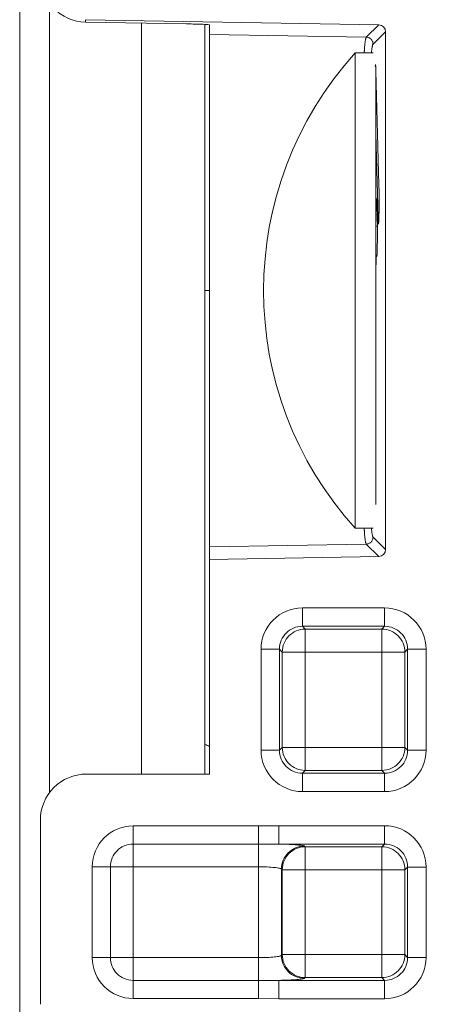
# Model space of a CAD drawing. Header units: millimetres. Extents: x 2 to 601, y 5 to 415.
# Tile 30 of 144: x 48.88 to 50.69, y 91.42 to 95.7. Entities that reach past the tile are written whole.
import ezdxf

# ---------------------------------------------------------------- set-up
doc = ezdxf.new("R2010")
doc.units = ezdxf.units.MM
doc.linetypes.add('PHANTOM', pattern=[12.7, 6.35, -1.27, 1.27, -1.27, 1.27, -1.27])

msp = doc.modelspace()

# ---------------------------------------------------------------- linework, layer by layer
at = {"color": 7, "linetype": 'Continuous', "lineweight": 15}
for p, q in [((48.8778, 158.0307), (48.8778, 48.4307)), ((49.1643, 95.6956), (50.4383, 95.6733)), ((49.6028, 95.6775), (49.1643, 95.6851)), ((49.6828, 92.4188), (49.6828, 95.675)), ((49.7028, 95.6317), (49.7028, 95.6731)), ((49.7028, 93.4058), (49.7028, 95.6317)), ((50.4678, 95.6434), (50.4678, 93.3942)), ((50.4141, 95.5513), (50.3359, 95.5513)), ((50.3359, 93.4863), (50.3359, 95.5513)), ((50.4259, 93.5895), (50.4259, 95.4818)), ((50.4391, 94.9784), (50.4261, 95.4734)), ((50.4259, 95.2001), (50.4354, 94.837)), ((50.4266, 94.89), (50.4259, 94.8627)), ((50.4317, 94.837), (50.4303, 94.89)), ((50.426, 94.851), (50.4314, 94.8488)), ((50.4308, 94.6731), (50.4285, 94.6731)), ((50.4259, 94.6152), (50.4266, 94.6438)), ((49.6828, 94.5188), (49.7028, 94.5188)), ((50.3359, 93.4863), (50.4141, 93.4863)), ((49.7028, 93.3514), (49.7028, 93.4058)), ((50.4383, 93.3642), (49.7028, 93.3514)), ((49.7028, 92.4188), (49.7028, 93.3514)), ((49.7028, 92.4188), (49.1678, 92.4188)), ((48.9678, 92.2188), (48.9678, 91.4188))]:
    msp.add_line(p, q, dxfattribs=at)
at = {"color": 7, "linetype": 'PHANTOM', "lineweight": 0}
for p, q in [((49.0078, 95.7651), (49.0078, 92.3388)), ((49.1643, 95.6956), (49.1643, 95.6851)), ((49.4078, 92.4188), (49.4078, 95.6809)), ((50.3839, 95.6199), (50.4383, 95.6733)), ((49.7028, 95.6317), (50.3839, 95.6199)), ((50.4678, 95.6434), (50.4133, 95.5899)), ((50.4259, 95.3319), (50.4298, 95.3319)), ((50.4303, 94.89), (50.4266, 94.89)), ((50.4354, 94.837), (50.4391, 94.837)), ((50.4259, 94.7988), (50.4323, 94.7988)), ((50.4305, 94.6697), (50.4292, 94.6697)), ((49.7028, 93.4058), (50.3839, 93.4177)), ((50.4383, 93.3642), (50.3839, 93.4177)), ((50.4133, 93.4477), (50.4678, 93.3942)), ((50.1066, 93.1406), (50.4639, 93.1406)), ((50.1066, 93.1406), (50.1066, 93.0607)), ((50.4639, 93.1406), (50.4639, 93.0607)), ((50.4639, 93.0607), (50.1066, 93.0607)), ((50.1066, 93.0607), (50.1186, 93.0487)), ((50.1186, 93.0487), (50.4519, 93.0487)), ((50.1186, 93.0487), (50.1186, 92.9489)), ((50.4519, 93.0487), (50.4639, 93.0607)), ((50.4519, 92.9489), (50.4519, 93.0487)), ((49.9269, 92.5226), (49.9269, 92.9609)), ((50.0068, 92.9609), (49.9269, 92.9609)), ((50.0068, 92.9609), (50.0068, 92.5226)), ((50.0188, 92.9489), (50.0068, 92.9609)), ((50.0188, 92.5346), (50.0188, 92.9489)), ((50.0188, 92.9489), (50.1186, 92.9489)), ((50.1186, 92.9489), (50.1186, 92.5346)), ((50.4519, 92.9489), (50.1186, 92.9489)), ((50.4519, 92.5346), (50.4519, 92.9489)), ((50.4519, 92.9489), (50.5518, 92.9489)), ((50.5638, 92.9609), (50.5518, 92.9489)), ((50.5518, 92.9489), (50.5518, 92.5346)), ((50.5638, 92.5226), (50.5638, 92.9609)), ((50.6437, 92.9609), (50.5638, 92.9609)), ((50.6437, 92.9609), (50.6437, 92.5226)), ((50.0068, 92.5226), (49.9269, 92.5226)), ((50.0068, 92.5226), (50.0188, 92.5346)), ((50.0188, 92.5346), (50.1186, 92.5346)), ((50.1186, 92.5346), (50.4519, 92.5346)), ((50.1186, 92.4348), (50.1186, 92.5346)), ((50.4519, 92.5346), (50.5518, 92.5346)), ((50.4519, 92.5346), (50.4519, 92.4348)), ((50.5518, 92.5346), (50.5638, 92.5226)), ((50.6437, 92.5226), (50.5638, 92.5226)), ((50.1186, 92.4348), (50.1066, 92.4227)), ((50.1066, 92.4227), (50.4639, 92.4227)), ((50.1066, 92.4227), (50.1066, 92.3428)), ((50.4519, 92.4348), (50.1186, 92.4348)), ((50.4639, 92.4227), (50.4519, 92.4348)), ((50.4639, 92.4227), (50.4639, 92.3428)), ((50.4639, 92.3428), (50.1066, 92.3428)), ((49.3705, 92.1935), (49.9157, 92.1935)), ((49.3705, 92.1935), (49.3705, 92.1146)), ((49.9157, 92.1935), (50.0041, 92.1947)), ((49.9157, 92.1935), (49.9157, 92.1146)), ((50.0041, 92.1947), (50.4639, 92.1947)), ((50.0041, 92.1947), (50.0041, 92.1148)), ((50.4639, 92.1947), (50.4639, 92.1148)), ((49.9157, 92.1146), (49.3705, 92.1146)), ((49.3705, 92.1146), (49.3705, 92.016)), ((50.0041, 92.1148), (49.9157, 92.1146)), ((49.9157, 92.1146), (49.9157, 92.016)), ((50.4639, 92.1148), (50.0041, 92.1148)), ((50.1155, 92.106), (50.1186, 92.1028)), ((50.1186, 92.1028), (50.4519, 92.1028)), ((50.1186, 92.0029), (50.1186, 92.1028)), ((50.4519, 92.1028), (50.4639, 92.1148)), ((50.4519, 92.0029), (50.4519, 92.1028)), ((49.1931, 91.6215), (49.1931, 92.016)), ((49.2719, 92.016), (49.1931, 92.016)), ((49.2719, 92.016), (49.2719, 91.6215)), ((49.3705, 92.016), (49.2719, 92.016)), ((49.3705, 92.016), (49.3705, 91.6215)), ((49.9157, 92.016), (49.3705, 92.016)), ((49.9157, 91.6215), (49.9157, 92.016)), ((50.0156, 92.0061), (50.0156, 91.6315)), ((50.0188, 92.0029), (50.0156, 92.0061)), ((50.0188, 91.6346), (50.0188, 92.0029)), ((50.1186, 92.0029), (50.0188, 92.0029)), ((50.1186, 92.0029), (50.1186, 91.6346)), ((50.4519, 92.0029), (50.1186, 92.0029)), ((50.4519, 91.6346), (50.4519, 92.0029)), ((50.5518, 92.0029), (50.4519, 92.0029)), ((50.5638, 92.0149), (50.5518, 92.0029)), ((50.5518, 92.0029), (50.5518, 91.6346)), ((50.5638, 91.6226), (50.5638, 92.0149)), ((50.6437, 92.0149), (50.5638, 92.0149)), ((50.6437, 92.0149), (50.6437, 91.6226)), ((49.2719, 91.6215), (49.1931, 91.6215)), ((49.3705, 91.6215), (49.2719, 91.6215)), ((49.3705, 91.6215), (49.9157, 91.6215)), ((49.3705, 91.6215), (49.3705, 91.5229)), ((49.9157, 91.6215), (49.9157, 91.5229)), ((50.0156, 91.6315), (50.0188, 91.6346)), ((50.1186, 91.6346), (50.0188, 91.6346)), ((50.1186, 91.5348), (50.1186, 91.6346)), ((50.1186, 91.6346), (50.4519, 91.6346)), ((50.4519, 91.5348), (50.4519, 91.6346)), ((50.5518, 91.6346), (50.4519, 91.6346)), ((50.5518, 91.6346), (50.5638, 91.6226)), ((50.6437, 91.6226), (50.5638, 91.6226)), ((50.1186, 91.5348), (50.1155, 91.5316)), ((50.4519, 91.5348), (50.1186, 91.5348)), ((50.4639, 91.5228), (50.4519, 91.5348)), ((49.3705, 91.5229), (49.3705, 91.4441)), ((49.3705, 91.5229), (49.9157, 91.5229)), ((49.9157, 91.5229), (50.0041, 91.5228)), ((49.9157, 91.5229), (49.9157, 91.4441)), ((50.0041, 91.5228), (50.0041, 91.4429)), ((50.0041, 91.5228), (50.4639, 91.5228)), ((50.4639, 91.5228), (50.4639, 91.4429)), ((49.9157, 91.4441), (49.3705, 91.4441)), ((50.0041, 91.4429), (49.9157, 91.4441)), ((50.4639, 91.4429), (50.0041, 91.4429))]:
    msp.add_line(p, q, dxfattribs=at)
at = {"color": 7, "linetype": 'Continuous', "lineweight": 15}
for centre, radius, start, end in [((44.5678, 94.5188), 8.2, 8.10524, 46.9384), ((51.4761, 94.5188), 1.5383, 137.8395, 222.1605), ((44.5678, 94.5188), 8.2, 313.0616, 351.89476), ((49.1678, 92.2188), 0.2, 90, 180)]:
    msp.add_arc(centre, radius, start, end, dxfattribs=at)
at = {"color": 7, "linetype": 'PHANTOM', "lineweight": 0}
for centre, radius, start, end in [((44.5678, 94.5188), 8, 8.1441, 46.61006), ((50.3833, 95.5899), 0.03, 0.0209, 88.9639), ((50.3833, 93.4477), 0.03, 271.0361, 359.9791), ((44.5678, 94.5188), 8, 313.38994, 351.8559), ((50.1189, 92.9485), 0.1002, 90.1736, 179.8187), ((50.4516, 92.9485), 0.1002, 0.1809, 89.8266), ((50.1189, 92.5349), 0.1002, 180.1813, 269.8264), ((50.4516, 92.5349), 0.1002, 270.1734, 359.8191), ((49.3705, 92.016), 0.1775, 90, 180), ((49.3705, 92.016), 0.0986, 90, 180), ((50.1158, 92.0058), 0.1002, 90.187, 179.8192), ((50.119, 92.0026), 0.1002, 90.1871, 179.8189), ((50.4516, 92.0026), 0.1002, 0.1807, 89.8131), ((49.3705, 91.6215), 0.1775, 180, 270), ((49.3705, 91.6215), 0.0986, 180, 270), ((50.1158, 91.6318), 0.1002, 180.1888, 269.8187), ((50.119, 91.635), 0.1002, 180.1891, 269.8186), ((50.4516, 91.635), 0.1002, 270.1812, 359.8113)]:
    msp.add_arc(centre, radius, start, end, dxfattribs=at)
at = {"color": 7, "linetype": 'Continuous', "lineweight": 15}
for centre, major_axis, ratio, start_param, end_param in [((49.1678, 95.8852), (0, 0.2001), 0.999657, 1.570796, 3.124139), ((49.6028, 95.6748), (0.1, -0.0017), 0.026178, 0.000457, 1.571254), ((50.4378, 95.6433), (0.0214, 0.021), 0.999327, 5.506931, 7.059595), ((50.4243, 95.4027), (0, 0.1), 0.026186, 5.497787, 6.745302), ((50.4372, 94.9077), (0, 0.1), 0.026186, 2.356194, 5.497787), ((50.4284, 94.8193), (0, 0.1), 0.026186, 5.497787, 7.068583), ((50.4298, 94.7663), (0, 0.1), 0.026186, 2.879793, 5.497787), ((50.4285, 94.5731), (0, 0.1), 0.026186, 6.021386, 7.068583), ((50.4378, 93.3942), (-0.0214, 0.021), 0.999327, 2.365183, 3.917847), ((49.6551, 92.4511), (0.0707, 0.0707), 0.999695, 0.288963, 0.505444)]:
    msp.add_ellipse(centre, major_axis=major_axis, ratio=ratio, start_param=start_param, end_param=end_param, dxfattribs=at)
at = {"color": 7, "linetype": 'PHANTOM', "lineweight": 0}
for centre, major_axis, ratio, start_param, end_param in [((50.4141, 94.5188), (0, 1.0715), 0.026186, 0.025723, 0.270484), ((50.4141, 94.5188), (0, 1.0715), 0.026186, 2.871109, 3.11587), ((50.1071, 92.9604), (0.1276, -0.1276), 0.997265, 2.357564, 3.925621), ((50.4634, 92.9604), (-0.1276, -0.1276), 0.997265, 2.357564, 3.925621), ((50.1071, 92.9604), (0.0712, -0.0712), 0.992925, 2.357564, 3.925621), ((50.4634, 92.9604), (0.0712, 0.0712), 0.992925, 5.499157, 7.067214), ((50.1071, 92.5231), (0.1276, 0.1276), 0.997265, 2.357564, 3.925621), ((50.1071, 92.5231), (0.0712, 0.0712), 0.992925, 2.357564, 3.925621), ((50.4634, 92.5231), (-0.1276, 0.1276), 0.997265, 2.357564, 3.925621), ((50.4634, 92.5231), (0.0712, -0.0712), 0.992925, 5.499157, 7.067214), ((50.4634, 92.0144), (-0.1276, -0.1276), 0.997265, 2.357564, 3.925621), ((49.9157, 92.1054), (0.2, 0), 0.052408, 0.05236, 1.113167), ((50.4634, 92.0144), (0.0712, 0.0712), 0.992925, 5.499157, 7.067214), ((49.9157, 92.0055), (0.1, 0), 0.104816, 0.05236, 1.570796), ((49.9157, 91.632), (0.1, 0), 0.104816, 4.712389, 6.230825), ((50.4634, 91.6231), (-0.1276, 0.1276), 0.997265, 2.357564, 3.925621), ((50.4634, 91.6231), (0.0712, -0.0712), 0.992925, 5.499157, 7.067214), ((49.9157, 91.5321), (0.2, 0), 0.052408, 5.170018, 6.230825)]:
    msp.add_ellipse(centre, major_axis=major_axis, ratio=ratio, start_param=start_param, end_param=end_param, dxfattribs=at)
for points, knots in [([(50.375, 95.5513), (50.3754, 95.5567), (50.3771, 95.5867), (50.3801, 95.61), (50.3828, 95.617), (50.3839, 95.6199)], [0, 0, 0, 0, 0.1152, 0.637017, 1, 1, 1, 1]), ([(50.3839, 93.4177), (50.3834, 93.4186), (50.3808, 93.4232), (50.3777, 93.4418), (50.3754, 93.481), (50.3749, 93.4887)], [0, 0, 0, 0, 0.166344, 0.8355, 1, 1, 1, 1])]:
    msp.add_open_spline(points, degree=3, knots=knots, dxfattribs=at)

doc.saveas('drawing.dxf')
